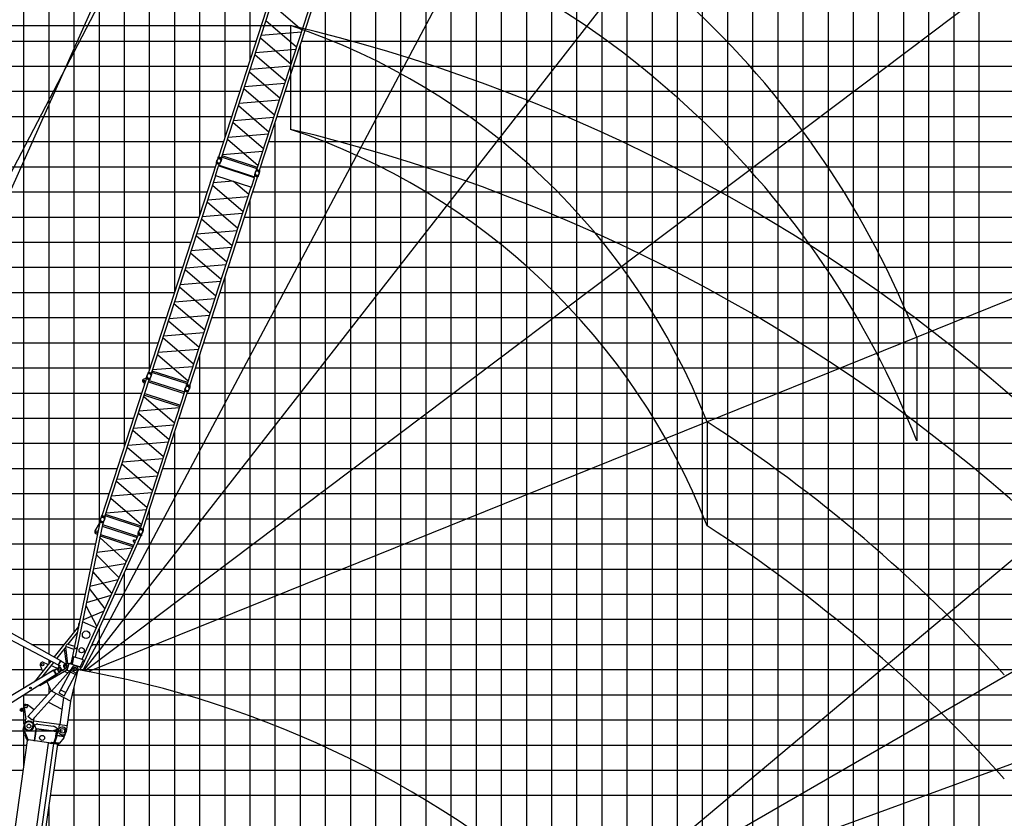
# Model space of a CAD drawing. Extents: x -441179 to 62702, y -334860 to 51651.
# Tile 10 of 68: x -321627 to -282459, y -276141 to -244376. Entities that reach past the tile are written whole.
import ezdxf

# ---------------------------------------------------------------- set-up
doc = ezdxf.new("R2010")
doc.units = 0
doc.layers.get('0').update_dxf_attribs({"linetype": 'CONTINUOUS'})

msp = doc.modelspace()

# ---------------------------------------------------------------- linework, layer by layer
at = {"color": 252, "linetype": 'Continuous'}
for p, q in [((-321458.888848, -269053.142959), (-321458.888848, -174224.997208)), ((-320458.888848, -269613.427419), (-320458.888848, -174224.997208)), ((-319458.888848, -268720.803288), (-319458.888848, -174224.997208)), ((-318458.888848, -264404.588746), (-318458.888848, -174224.997208)), ((-317458.888848, -261370.095358), (-317458.888848, -174224.997208)), ((-316458.888848, -258292.408071), (-316458.888848, -174224.997208)), ((-315458.888848, -255214.720784), (-315458.888848, -174224.997208)), ((-313458.888848, -249059.454566), (-313458.888848, -174224.997208)), ((-312458.888848, -245981.761952), (-312458.888848, -174224.997208)), ((-285458.888848, -314224.997208), (-285458.888848, -174224.997208)), ((-283458.888848, -314224.997208), (-283458.888848, -174224.997208)), ((-290458.888848, -314224.997208), (-290458.888848, -184224.997208)), ((-289458.888848, -314224.997208), (-289458.888848, -184224.997208)), ((-288458.888848, -314224.997208), (-288458.888848, -184224.997208)), ((-287458.888848, -314224.997208), (-287458.888848, -184224.997208)), ((-286458.888848, -314224.997208), (-286458.888848, -184224.997208)), ((-291458.888848, -314224.997208), (-291458.888848, -188682.291061)), ((-292458.888848, -314224.997208), (-292458.888848, -188930.533387)), ((-293458.888848, -314224.997208), (-293458.888848, -192385.388166)), ((-295458.888848, -282224.997208), (-295458.888848, -198540.773395)), ((-296458.888848, -282224.997208), (-296458.888848, -201618.495135)), ((-297458.888848, -282224.997208), (-297458.888848, -204696.187749)), ((-298458.888848, -282224.997208), (-298458.888848, -207773.75576)), ((-299458.888848, -282224.997208), (-299458.888848, -210851.448375)), ((-300458.888848, -282224.997208), (-300458.888848, -213929.14099)), ((-301458.888848, -314224.997208), (-301458.888848, -217086.686667)), ((-302458.888848, -314224.997208), (-302458.888848, -220422.299955)), ((-303458.888848, -314224.997208), (-303458.888848, -223757.913243)), ((-305458.888848, -314224.997208), (-305458.888848, -229985.362169)), ((-306458.888848, -314224.997208), (-306458.888848, -233063.054784)), ((-307458.888848, -314224.997208), (-307458.888848, -236140.856034)), ((-308458.888848, -314224.997208), (-308458.888848, -239218.548648)), ((-309458.888848, -314224.997208), (-309458.888848, -242296.284667)), ((-324458.888848, -245224.997208), (-312213.001802, -245224.997208)), ((-310458.888848, -314224.997208), (-310458.888848, -245373.977282)), ((-310410.48243, -245224.997208), (-209458.888848, -245224.997208)), ((-324458.888848, -246224.997208), (-312537.92054, -246224.997208)), ((-310735.401168, -246224.997208), (-209458.888848, -246224.997208)), ((-324458.888848, -247224.997208), (-312862.839278, -247224.997208)), ((-311060.319906, -247224.997208), (-209458.888848, -247224.997208)), ((-324458.888848, -248224.997208), (-313187.758016, -248224.997208)), ((-311385.238644, -248224.997208), (-209458.888848, -248224.997208)), ((-311458.888848, -314224.997208), (-311458.888848, -248451.669896)), ((-324458.888848, -249224.997208), (-313512.676754, -249224.997208)), ((-311710.157382, -249224.997208), (-209458.888848, -249224.997208)), ((-324458.888848, -250224.997208), (-313837.627284, -250224.997208)), ((-313837.627284, -250224.997208), (-313837.595492, -250224.997208)), ((-312035.07612, -250224.997208), (-209458.888848, -250224.997208)), ((-324458.888848, -251224.997208), (-314162.546022, -251224.997208)), ((-312360.02665, -251224.997208), (-209458.888848, -251224.997208)), ((-312458.888848, -314224.997208), (-312458.888848, -251529.264664)), ((-324458.888848, -252224.997208), (-314487.46476, -252224.997208)), ((-312684.945388, -252224.997208), (-209458.888848, -252224.997208)), ((-324458.888848, -253224.997208), (-314812.383498, -253224.997208)), ((-313009.864126, -253224.997208), (-209458.888848, -253224.997208)), ((-313458.888848, -314224.997208), (-313458.888848, -254606.957278)), ((-324458.888848, -255224.997208), (-315462.220974, -255224.997208)), ((-313659.701602, -255224.997208), (-209458.888848, -255224.997208)), ((-324458.888848, -256224.997208), (-315787.139712, -256224.997208)), ((-313984.62034, -256224.997208), (-209458.888848, -256224.997208)), ((-324458.888848, -257224.997208), (-316112.05845, -257224.997208)), ((-314309.539077, -257224.997208), (-209458.888848, -257224.997208)), ((-324458.888848, -258224.997208), (-316436.977187, -258224.997208)), ((-314634.457815, -258224.997208), (-209458.888848, -258224.997208)), ((-324458.888848, -259224.997208), (-316761.905058, -259224.997208)), ((-314959.385388, -259224.997208), (-209458.888848, -259224.997208)), ((-324458.888848, -260224.997208), (-317086.824358, -260224.997208)), ((-315284.304688, -260224.997208), (-209458.888848, -260224.997208)), ((-315458.888848, -314224.997208), (-315458.888848, -260762.312657)), ((-324458.888848, -261224.997208), (-317411.743658, -261224.997208)), ((-315609.223988, -261224.997208), (-209458.888848, -261224.997208)), ((-324458.888848, -262224.997208), (-317736.662959, -262224.997208)), ((-315934.143289, -262224.997208), (-209458.888848, -262224.997208)), ((-324458.888848, -263224.997208), (-318061.582259, -263224.997208)), ((-316259.062589, -263224.997208), (-209458.888848, -263224.997208)), ((-316458.888848, -314224.997208), (-316458.888848, -263839.999944)), ((-324458.888848, -265224.997208), (-318610.245982, -265224.997208)), ((-316950.26822, -265224.997208), (-209458.888848, -265224.997208)), ((-324458.888848, -266224.997208), (-318816.865244, -266224.997208)), ((-317402.329623, -266224.997208), (-209458.888848, -266224.997208)), ((-317458.888848, -314224.997208), (-317458.888848, -266350.11124)), ((-324458.888848, -267224.997208), (-319023.484506, -267224.997208)), ((-317854.391025, -267224.997208), (-209458.888848, -267224.997208)), ((-322936.969735, -268224.997208), (-319230.103769, -268224.997208)), ((-318306.452428, -268224.997208), (-209458.888848, -268224.997208)), ((-318458.888848, -314224.997208), (-318458.888848, -268562.200117)), ((-321458.888848, -270955.510934), (-321458.888848, -269324.03649)), ((-321152.162067, -269224.997208), (-319860.38556, -269224.997208)), ((-318727.647955, -269224.997208), (-209458.888848, -269224.997208)), ((-320458.888848, -269976.589212), (-320458.888848, -269848.757978)), ((-324458.888848, -270224.997208), (-320735.565376, -270224.997208)), ((-319251.359428, -270224.997208), (-209458.888848, -270224.997208)), ((-320458.888848, -271158.125917), (-320458.888848, -270876.70165)), ((-319458.888848, -311974.849341), (-319458.888848, -270896.616188)), ((-321458.888848, -271771.120817), (-321458.888848, -271238.963075)), ((-321436.905332, -271224.997208), (-320519.05819, -271224.997208)), ((-319536.754477, -271224.997208), (-209458.888848, -271224.997208)), ((-321458.888848, -272399.218011), (-321458.888848, -271860.805881)), ((-323010.994196, -272224.997208), (-321388.961365, -272224.997208)), ((-319702.558967, -272224.997208), (-209458.888848, -272224.997208)), ((-321458.888848, -274087.762697), (-321458.888848, -272670.811235)), ((-324458.888848, -273224.997208), (-321337.635066, -273224.997208)), ((-320112.713715, -273224.997208), (-209458.888848, -273224.997208)), ((-320393.795385, -275224.997208), (-209458.888848, -275224.997208)), ((-320458.888848, -311974.849341), (-320458.888848, -275688.161263))]:
    msp.add_line(p, q, dxfattribs=at)
at = {"color": 14, "linetype": 'Continuous'}
for p, q in [((-314458.888848, -252137.049334), (-314458.888848, -174224.997208)), ((-284458.888848, -314224.997208), (-284458.888848, -174224.997208)), ((-294458.888848, -282224.997208), (-294458.888848, -195463.08078)), ((-304458.888848, -314224.997208), (-304458.888848, -226907.669554)), ((-324458.888848, -254224.997208), (-315137.302236, -254224.997208)), ((-313334.782864, -254224.997208), (-209458.888848, -254224.997208)), ((-314458.888848, -314224.997208), (-314458.888848, -257684.649893)), ((-324458.888848, -264224.997208), (-318417.572237, -264224.997208)), ((-316583.981889, -264224.997208), (-209458.888848, -264224.997208)), ((-324458.888848, -274224.997208), (-321478.175901, -274224.997208)), ((-320253.25455, -274224.997208), (-209458.888848, -274224.997208))]:
    msp.add_line(p, q, dxfattribs=at)
at = {"color": 151, "linetype": 'Continuous'}
for p, q in [((-328325.211224, -265340.378511), (-292315.770281, -184786.912306)), ((-276911.94002, -190883.416453), (-319118.811456, -270262.996581)), ((-263783.346638, -199471.567112), (-319095.057451, -270267.328529)), ((-247371.561022, -216284.037384), (-319026.506972, -270279.912114)), ((-329478.927934, -264839.765288), (-307303.830447, -222370.798601)), ((-230242.372034, -222310.182029), (-299154.307139, -280134.161359)), ((-221286.967742, -235190.989419), (-299145.193405, -280142.456964)), ((-235870.380941, -236771.319305), (-318876.342442, -270307.904652)), ((-310847.946799, -244606.5182), (-310847.946799, -248736.850264)), ((-214704.315597, -249431.24878), (-299127.344449, -280158.718368)), ((-285938.578019, -257000.184004), (-285938.578019, -261130.516068)), ((-294283.337691, -260371.68576), (-294283.337691, -264502.017824)), ((-324446.749196, -267379.091238), (-320001.455584, -269869.720168)), ((-324605.98668, -267672.686631), (-320093.9463, -270040.251175)), ((-320097.845569, -270047.238544), (-319997.725706, -269862.641728)), ((-319997.725706, -269862.641728), (-319983.661158, -269870.269923)), ((-320110.035027, -270187.17185), (-320058.155151, -270091.517905)), ((-320097.845569, -270047.238544), (-320066.200638, -270064.40182)), ((-320083.781021, -270054.866739), (-319983.661158, -269870.269923)), ((-319991.110356, -270093.752607), (-320079.013481, -270046.076548)), ((-319767.730514, -270152.322549), (-319997.880988, -270293.504629)), ((-319993.19622, -269887.850537), (-319987.270628, -269877.415839)), ((-319993.19622, -269887.850537), (-319770.057417, -270014.565219)), ((-319987.270628, -269877.415839), (-319900.313498, -269926.796515)), ((-319938.210918, -270256.901214), (-319929.844715, -270270.539493)), ((-319844.604081, -270218.249909), (-319929.844684, -270270.539376)), ((-319906.23909, -269937.231213), (-319900.313498, -269926.796515)), ((-319852.970376, -270204.611646), (-319844.604117, -270218.250016))]:
    msp.add_line(p, q, dxfattribs=at)
at = {"color": 15, "linetype": 'Continuous'}
for p, q in [((-313711.400363, -249836.607393), (-311017.419292, -241545.361745)), ((-313602.694082, -249871.928101), (-311049.705234, -242014.613178)), ((-312081.005357, -250366.353281), (-309387.024285, -242075.107633)), ((-312189.710942, -250331.0328), (-309636.722094, -242473.717877)), ((-311611.503402, -243743.655006), (-310389.936324, -244791.880034)), ((-310609.342208, -245467.144161), (-311830.909286, -244418.919133)), ((-312050.306071, -245094.155037), (-310828.738994, -246142.380065)), ((-310417.926109, -244878.023449), (-312022.325378, -245008.038959)), ((-312241.722186, -245683.274856), (-310637.322916, -245553.259345)), ((-311048.145063, -246817.644034), (-312269.711955, -245769.419164)), ((-310856.728341, -246228.521904), (-312461.12761, -246358.537414)), ((-312489.108634, -246444.654195), (-311267.541557, -247492.879223)), ((-311486.947903, -248168.14424), (-312708.514784, -247119.919381)), ((-312680.524622, -247033.773818), (-311076.125109, -246903.758287)), ((-312927.911304, -247795.154226), (-311706.344377, -248843.379125)), ((-311295.531145, -247579.022365), (-312899.930536, -247709.037886)), ((-313119.327573, -248384.274536), (-311514.92838, -248254.259032)), ((-311925.750613, -249518.643593), (-313147.31732, -248470.418883)), ((-311734.334193, -248929.522846), (-313338.733219, -249059.538337)), ((-312145.15663, -250193.90825), (-313366.723522, -249145.683381)), ((-313732.864813, -249867.438751), (-313775.748907, -249948.630675)), ((-313737.123105, -249866.096841), (-313727.236291, -249835.668268)), ((-313737.123105, -249866.096841), (-313599.21827, -249910.904705)), ((-313727.236291, -249835.668268), (-313589.331457, -249880.476132)), ((-313711.400363, -249836.607393), (-313602.694082, -249871.928101)), ((-313703.932708, -249843.239557), (-313702.694682, -249839.429294)), ((-313612.630809, -249872.905255), (-313611.392783, -249869.094991)), ((-313599.21827, -249910.904705), (-313589.331457, -249880.476132)), ((-312181.690796, -250306.349255), (-313594.673935, -249847.244557)), ((-312162.993661, -250248.805222), (-313575.976801, -249789.700524)), ((-313558.130454, -249734.775003), (-311953.731184, -249604.759493)), ((-316492.570285, -258396.095674), (-313798.589214, -250104.850026)), ((-313839.108668, -250571.426237), (-313718.59359, -250200.517872)), ((-313802.060753, -250065.857114), (-313811.951683, -250096.298355)), ((-313674.046848, -250141.10622), (-313811.951683, -250096.298355)), ((-313664.155918, -250110.664978), (-313802.060753, -250065.857114)), ((-313689.882932, -250140.170734), (-313798.589214, -250104.850026)), ((-313797.820149, -250067.246925), (-313784.790459, -249976.351868)), ((-313789.885745, -250107.677946), (-313788.648474, -250103.870005)), ((-313718.593055, -250200.519002), (-313705.990193, -250194.09751)), ((-313707.68395, -250194.956796), (-313689.882932, -250140.170734)), ((-313705.993095, -250194.097392), (-312295.561044, -250652.373194)), ((-313698.584078, -250137.343569), (-313697.346807, -250133.535627)), ((-313697.920972, -250164.909351), (-312284.937832, -250624.01405)), ((-313664.155918, -250110.664978), (-313674.046848, -250141.10622)), ((-313668.360717, -250109.264859), (-313625.478975, -250028.077387)), ((-313603.418434, -249909.493744), (-313616.44764, -250000.385416)), ((-316383.864003, -258431.416382), (-313830.875155, -250574.101459)), ((-314862.175278, -258925.841562), (-312168.194207, -250634.595914)), ((-313839.108668, -250571.426237), (-312409.655485, -251035.882361)), ((-312409.655485, -251035.882361), (-312289.140407, -250664.973997)), ((-312289.141971, -250664.97154), (-312295.56169, -250652.372159)), ((-312294.70081, -250654.061495), (-312276.899792, -250599.275433)), ((-312280.37017, -250560.282897), (-312290.2611, -250590.724139)), ((-312152.357891, -250635.531476), (-312290.2611, -250590.724139)), ((-312142.466961, -250605.090234), (-312280.37017, -250560.282897)), ((-312168.194207, -250634.595914), (-312276.899792, -250599.275433)), ((-312276.131748, -250561.670795), (-312263.103166, -250470.783472)), ((-312268.19702, -250602.103126), (-312266.959749, -250598.295185)), ((-312211.176129, -250361.862925), (-312254.06001, -250443.054444)), ((-312215.432522, -250360.522624), (-312205.545709, -250330.094051)), ((-312215.432522, -250360.522624), (-312077.529313, -250405.329961)), ((-312205.545709, -250330.094051), (-312067.642499, -250374.901388)), ((-312189.710942, -250331.0328), (-312081.005357, -250366.353281)), ((-312182.243287, -250337.664963), (-312181.005261, -250333.8547)), ((-312176.895121, -250631.768824), (-312175.657849, -250627.960882)), ((-312142.466961, -250605.090234), (-312152.357891, -250635.531476)), ((-312146.68574, -250603.693027), (-312103.807646, -250522.512464)), ((-312081.750077, -250403.916359), (-312094.779309, -250494.808213)), ((-312090.94162, -250367.330586), (-312089.703594, -250363.520322)), ((-312077.529313, -250405.329961), (-312067.642499, -250374.901388)), ((-314970.880864, -258890.521081), (-312417.892016, -251033.206158)), ((-313953.870469, -250952.643415), (-312732.303577, -252000.868284)), ((-313129.47317, -250801.999945), (-313925.893776, -250866.539385)), ((-312512.906791, -251325.63238), (-313119.265896, -250805.316467)), ((-314145.286664, -251541.763207), (-312540.887151, -251411.747677)), ((-312951.709461, -252676.132411), (-314173.276538, -251627.907383)), ((-312760.293187, -252087.011755), (-314364.6927, -252217.027285)), ((-314392.673324, -252303.143287), (-313171.106246, -253351.368315)), ((-313390.51213, -254026.632442), (-314612.079208, -252978.407414)), ((-314584.089507, -252892.263182), (-312979.689995, -252762.247652)), ((-314831.475993, -253653.643318), (-313609.908916, -254701.868346)), ((-313199.096031, -253437.51173), (-314803.4953, -253567.52724)), ((-315022.892108, -254242.763137), (-313418.492838, -254112.747627)), ((-313829.314985, -255377.132315), (-315050.881877, -254328.907446)), ((-313637.898263, -254788.010185), (-315242.297532, -254918.025696)), ((-315270.278556, -255004.142476), (-314048.711479, -256052.367504)), ((-314268.117825, -256727.632521), (-315489.684705, -255679.407662)), ((-315461.694544, -255593.262099), (-313857.295031, -255463.246569)), ((-314076.701067, -256138.510647), (-315681.100458, -256268.526167)), ((-315709.081226, -256354.642507), (-314487.514298, -257402.867406)), ((-315900.497495, -256943.762817), (-314296.098302, -256813.747313)), ((-314706.920535, -258078.131874), (-315928.487242, -257029.907164)), ((-314926.326552, -258753.396531), (-316147.893444, -257705.171662)), ((-314515.504114, -257489.011128), (-316119.90314, -257619.026618)), ((-316514.034735, -258426.927032), (-316556.918829, -258508.118956)), ((-316518.293026, -258425.585122), (-316508.406213, -258395.156549)), ((-316518.293026, -258425.585122), (-316380.388192, -258470.392986)), ((-316508.406213, -258395.156549), (-316370.501379, -258439.964414)), ((-316492.570285, -258396.095674), (-316383.864003, -258431.416382)), ((-316485.10263, -258402.727838), (-316483.864604, -258398.917575)), ((-316384.588356, -258468.982025), (-316397.617561, -258559.873698)), ((-316393.800731, -258432.393536), (-316392.562705, -258428.583273)), ((-316380.388192, -258470.392986), (-316370.501379, -258439.964414)), ((-314962.860718, -258865.837537), (-316375.843857, -258406.732838)), ((-314944.163583, -258808.293503), (-316357.146723, -258349.188805)), ((-316339.300376, -258294.263285), (-314734.901106, -258164.247774)), ((-314996.602444, -258920.010905), (-314986.71563, -258889.582332)), ((-314986.71563, -258889.582332), (-314848.812421, -258934.389669)), ((-314970.880864, -258890.521081), (-314862.175278, -258925.841562)), ((-314963.413209, -258897.153245), (-314962.175183, -258893.342981)), ((-314992.346051, -258921.351206), (-315035.229932, -259002.542725)), ((-314996.602444, -258920.010905), (-314858.699235, -258964.818242)), ((-314862.919999, -258963.40464), (-314875.949231, -259054.296494)), ((-314872.111542, -258926.818867), (-314870.873516, -258923.008604)), ((-314858.699235, -258964.818242), (-314848.812421, -258934.389669))]:
    msp.add_line(p, q, dxfattribs=at)
at = {"color": 7, "linetype": 'Continuous'}
for p, q in [((-341808.402456, -244606.5182), (-310847.946799, -244606.5182)), ((-341808.402456, -272662.540238), (-319925.614681, -272662.540238))]:
    msp.add_line(p, q, dxfattribs=at)
at = {"color": 132, "linetype": 'Continuous'}
for p, q in [((-318346.677504, -264102.431219), (-316579.74201, -258664.356312)), ((-318237.97124, -264137.751983), (-316471.035746, -258699.677076)), ((-316596.633195, -258634.308999), (-316709.942382, -258692.042965)), ((-316660.005072, -258879.021), (-316650.49474, -258882.11109)), ((-316596.634389, -258634.310267), (-316587.124056, -258637.400357)), ((-316583.211858, -258625.359834), (-316593.102803, -258655.801071)), ((-316455.198456, -258700.608855), (-316593.102803, -258655.801071)), ((-316593.101196, -258655.802007), (-316583.246405, -258675.143106)), ((-316445.307511, -258670.167618), (-316583.211858, -258625.359834)), ((-316471.035746, -258699.677076), (-316579.74201, -258664.356312)), ((-316578.971621, -258626.750736), (-316565.942438, -258535.859553)), ((-316571.038543, -258667.184237), (-316569.800063, -258663.372581)), ((-316497.769303, -258781.954604), (-315084.786397, -259241.060022)), ((-316479.736891, -258696.849906), (-316478.49841, -258693.03825)), ((-316479.072592, -258724.411974), (-315066.089686, -259183.517391)), ((-316445.307511, -258670.167618), (-316455.198456, -258700.608855)), ((-316449.512106, -258668.768976), (-316406.630322, -258587.581526)), ((-316824.988334, -264596.8574), (-315058.05284, -259158.782493)), ((-316716.282767, -264632.177937), (-314949.347273, -259194.10303)), ((-316649.029307, -259247.485595), (-315236.046401, -259706.591012)), ((-316644.273014, -259249.031482), (-316647.48287, -259242.73179)), ((-315089.542983, -259239.514499), (-315086.332794, -259245.814844)), ((-315061.521991, -259119.786241), (-315071.412937, -259150.227477)), ((-314933.50975, -259195.034884), (-315071.412937, -259150.227477)), ((-314923.618805, -259164.593647), (-315061.521991, -259119.786241)), ((-314949.347273, -259194.10303), (-315058.05284, -259158.782493)), ((-315057.283566, -259121.171421), (-315044.254938, -259030.284105)), ((-315049.35007, -259161.610191), (-315048.111589, -259157.798535)), ((-314958.048185, -259191.275935), (-314956.809705, -259187.464279)), ((-314923.618805, -259164.593647), (-314933.50975, -259195.034884)), ((-314927.839205, -259163.201372), (-314884.959245, -259082.017377)), ((-316685.578752, -259359.973507), (-315464.016703, -260408.21258)), ((-316667.724811, -259305.02451), (-315254.741905, -259764.129928)), ((-315683.417614, -261083.459941), (-316904.979663, -260035.220868)), ((-315272.595646, -259819.078495), (-316876.999721, -259949.106731)), ((-315240.80357, -259705.046337), (-315234.503878, -259701.83648)), ((-315902.819215, -261758.709606), (-317124.381264, -260710.470533)), ((-317096.400593, -260624.354342), (-315491.996761, -260494.326126)), ((-317315.802056, -261299.603716), (-315711.398224, -261169.575499)), ((-317343.770669, -261385.682447), (-316120.6113, -262429.005194)), ((-315930.787832, -261844.787449), (-317533.594091, -261969.899385)), ((-316341.622925, -263109.209785), (-317563.184916, -262060.970762)), ((-317782.586782, -262736.221486), (-316561.024919, -263784.4604)), ((-317754.605687, -262650.103989), (-316150.202007, -262520.075785)), ((-316369.603858, -263195.326415), (-317974.007447, -263325.354611)), ((-318001.988447, -263411.471269), (-316780.418015, -264459.683704)), ((-316589.005584, -263870.575942), (-318193.400541, -264000.577679)), ((-318368.141238, -264133.262227), (-318411.025374, -264214.454129)), ((-318372.399654, -264131.920369), (-318362.512826, -264101.491801)), ((-318372.399654, -264131.920369), (-318234.495307, -264176.728153)), ((-318362.512826, -264101.491801), (-318224.608478, -264146.299585)), ((-318346.677504, -264102.431219), (-318237.97124, -264137.751983)), ((-318339.209853, -264109.063387), (-318337.971825, -264105.253124)), ((-318238.694504, -264175.316782), (-318251.723782, -264266.208629)), ((-318247.907968, -264138.729131), (-318246.66994, -264134.918869)), ((-318234.495307, -264176.728153), (-318224.608478, -264146.299585)), ((-316816.968175, -264572.17386), (-318229.951082, -264113.068442)), ((-316798.271012, -264514.629836), (-318211.253918, -264055.524419)), ((-316846.452813, -264627.687189), (-316889.336728, -264708.878673)), ((-316850.709788, -264626.346776), (-316840.822959, -264595.918208)), ((-316850.709788, -264626.346776), (-316712.806602, -264671.154183)), ((-316840.822959, -264595.918208), (-316702.919773, -264640.725615)), ((-316824.988334, -264596.8574), (-316716.282767, -264632.177937)), ((-316817.520683, -264603.489567), (-316816.282655, -264599.679305)), ((-316717.026408, -264669.740231), (-316730.055686, -264760.632079)), ((-316726.219031, -264633.155236), (-316724.981003, -264629.344974)), ((-316712.806602, -264671.154183), (-316702.919773, -264640.725615))]:
    msp.add_line(p, q, dxfattribs=at)
at = {"color": 198, "linetype": 'Continuous'}
for p, q in [((-318433.724387, -264370.664496), (-319598.025315, -270005.671201)), ((-318437.287413, -264331.652813), (-318447.175961, -264362.086614)), ((-318309.271638, -264406.894471), (-318447.175961, -264362.086614)), ((-318299.383091, -264376.46067), (-318437.287413, -264331.652813)), ((-318324.352123, -264406.20037), (-318433.725918, -264370.662648)), ((-318433.058025, -264333.025213), (-318420.028243, -264242.130171)), ((-318299.383091, -264376.46067), (-318309.271638, -264406.894471)), ((-318303.614617, -264375.087153), (-318260.729142, -264293.892819)), ((-318324.351562, -264406.198577), (-319425.541271, -269735.758356)), ((-318462.416263, -264410.679496), (-318632.913483, -264705.075187)), ((-318462.415816, -264410.67883), (-318442.828339, -264414.72598)), ((-318347.435112, -264517.930298), (-316959.876263, -264968.775763)), ((-318335.120245, -264458.322294), (-316934.802475, -264913.313386)), ((-316911.366512, -264827.451123), (-316898.337284, -264736.559947)), ((-316803.507922, -264900.350384), (-319173.744534, -270143.52443)), ((-317050.157999, -265168.484051), (-319154.638656, -269823.782304)), ((-318576.55559, -264830.916678), (-318530.775764, -264840.375671)), ((-318443.049053, -264980.651498), (-318411.831181, -264911.153459)), ((-317394.216218, -265929.571928), (-318439.824201, -264965.06586)), ((-318427.627582, -264906.0188), (-317123.117819, -265329.879965)), ((-318415.305703, -264846.408967), (-317098.042824, -265274.413873)), ((-317116.670524, -265100.030463), (-317116.550521, -265115.838599)), ((-317107.28217, -265087.312376), (-317116.668729, -265100.027744)), ((-317116.552613, -265115.839421), (-317113.496495, -265122.616271)), ((-317113.499142, -265122.61464), (-317106.306207, -265132.837733)), ((-317107.282188, -265087.304098), (-317100.833611, -265083.621971)), ((-317106.304482, -265132.841481), (-317098.338078, -265140.687846)), ((-317100.824791, -265083.620674), (-317088.9966, -265079.577923)), ((-317098.339548, -265140.684467), (-317090.063228, -265147.580383)), ((-317090.067053, -265147.579735), (-317081.328123, -265153.048116)), ((-317077.941698, -265077.913096), (-317088.997425, -265079.578219)), ((-317081.325728, -265153.048364), (-317049.853711, -265167.818614)), ((-317067.194226, -265077.197684), (-317077.941035, -265077.91175)), ((-317067.194945, -265077.203388), (-317056.911986, -265077.915908)), ((-317017.015139, -265085.564608), (-317056.906599, -265077.911794)), ((-317017.012492, -265085.566273), (-317013.227771, -265086.796004)), ((-316912.880415, -264864.813835), (-317013.22947, -265086.794862)), ((-316915.597354, -264826.080175), (-316925.485901, -264856.513976)), ((-316787.581578, -264901.321833), (-316925.485901, -264856.513976)), ((-316777.693031, -264870.888032), (-316915.597354, -264826.080175)), ((-316803.503758, -264900.354249), (-316912.877553, -264864.816527)), ((-316777.693031, -264870.888032), (-316787.581578, -264901.321833)), ((-316781.922377, -264869.513046), (-316739.038726, -264788.322167)), ((-318560.794222, -265550.531248), (-317147.953695, -265384.82249)), ((-318579.667343, -265641.868405), (-317678.213568, -266557.807804)), ((-317962.108765, -267185.804188), (-318719.603742, -266319.13406)), ((-317432.635449, -266014.561059), (-318700.299941, -266225.709563)), ((-318839.75285, -266900.632617), (-317717.511269, -266644.726662)), ((-318859.696031, -266997.160269), (-318245.822055, -267813.402916)), ((-318002.707536, -267275.613656), (-318979.117937, -267575.141598)), ((-319118.332682, -268248.903925), (-318288.491302, -267907.78354)), ((-319000.075214, -267676.581911), (-318563.37187, -268515.857311)), ((-319288.28181, -268506.557372), (-320255.975826, -269721.773896)), ((-318584.574627, -268562.753137), (-319133.305214, -268321.371705)), ((-319339.476623, -268754.33408), (-319707.215213, -269216.135026)), ((-319783.245699, -269311.61304), (-320152.494301, -269775.310236)), ((-319851.76526, -269397.660913), (-319779.360628, -270000.253875)), ((-319798.819177, -269331.171298), (-319719.235899, -269993.509079)), ((-319783.242828, -269311.612607), (-319475.293078, -269411.671605)), ((-319707.213037, -269216.133516), (-319452.022994, -269299.049836)), ((-318781.098795, -269274.951474), (-318776.06399, -269279.429773)), ((-318719.574147, -269215.920091), (-318776.06399, -269279.429773)), ((-318742.261032, -269189.042595), (-318719.982934, -269208.858255)), ((-318719.986717, -269208.854084), (-318719.573604, -269215.915985)), ((-319482.259707, -269727.841021), (-319541.312018, -270013.643566)), ((-319479.170565, -269718.335331), (-319482.259982, -269727.843572)), ((-319101.006113, -269841.208482), (-319479.170565, -269718.335331)), ((-319104.09322, -269850.717847), (-319224.309537, -270116.647024)), ((-319101.006113, -269841.208482), (-319104.095529, -269850.716723)), ((-320385.554908, -269884.497483), (-321001.851632, -270658.434234)), ((-320828.172926, -270860.848084), (-319755.243008, -270231.242643)), ((-320283.951447, -269940.392269), (-320761.710336, -270540.355158)), ((-319740.369524, -270243.311241), (-319859.975009, -270146.258479)), ((-319656.936322, -269986.530025), (-319818.480842, -270004.638443)), ((-319740.369503, -270243.31333), (-319656.934508, -269986.526971)), ((-319740.369503, -270243.31333), (-319636.383624, -270277.10041)), ((-319162.384078, -270147.216241), (-319656.934508, -269986.526971)), ((-319587.800999, -269956.169428), (-319618.117439, -269999.139172)), ((-319510.05148, -270034.255239), (-319541.315052, -270013.646462)), ((-319162.388264, -270147.219546), (-319310.766229, -270276.930012)), ((-319261.713009, -270114.938979), (-319224.306714, -270116.642409)), ((-321009.672454, -270652.206403), (-321015.900285, -270660.027225)), ((-321009.672454, -270652.206403), (-320981.62349, -270674.542188)), ((-321015.900285, -270660.027225), (-320990.851117, -270679.97423)), ((-320831.734932, -270874.537137), (-320846.740142, -270848.966299)), ((-320823.110011, -270869.475952), (-320837.889637, -270844.289538)), ((-320831.734932, -270874.537137), (-320823.110011, -270869.475952))]:
    msp.add_line(p, q, dxfattribs=at)
at = {"color": 190, "linetype": 'Continuous'}
for p, q in [((-320275.071073, -270254.717418), (-324377.583423, -272683.312525)), ((-320286.034328, -270251.910753), (-320458.138834, -270353.792753)), ((-320286.034328, -270251.910753), (-320281.959043, -270258.794942)), ((-320280.303895, -270246.195366), (-320266.665439, -270237.829212)), ((-320167.359753, -270430.316231), (-320280.303895, -270246.195366)), ((-320153.721298, -270421.950076), (-320266.665439, -270237.829212)), ((-320260.657037, -270247.053393), (-320174.142642, -270196.901031)), ((-320260.657037, -270247.053393), (-320254.638876, -270257.434909)), ((-320254.638644, -270257.435294), (-320079.834425, -270156.101213)), ((-320174.142642, -270196.901031), (-320168.124481, -270207.282548)), ((-320172.584952, -270421.789454), (-324196.66633, -272978.240663)), ((-320458.138834, -270353.792753), (-320454.063549, -270360.676941)), ((-320343.865707, -270540.080346), (-320348.155721, -270533.327483)), ((-320175.051227, -270432.834507), (-320343.865707, -270540.080346)), ((-320175.051227, -270432.834507), (-320179.341241, -270426.081644)), ((-320167.359753, -270430.316231), (-320153.721298, -270421.950076)), ((-320165.74795, -270402.344224), (-319996.198708, -270292.443524)), ((-320159.220983, -270412.413698), (-320165.74795, -270402.344224)), ((-320159.220983, -270412.413698), (-320075.307418, -270358.021479)), ((-320075.307418, -270358.021479), (-320081.834385, -270347.952005))]:
    msp.add_line(p, q, dxfattribs=at)
at = {"color": 196, "linetype": 'Continuous'}
for p, q in [((-320714.23909, -270275.230725), (-320803.938389, -270063.946333)), ((-320501.527284, -270017.163242), (-320678.419671, -269939.78496)), ((-320127.450545, -270180.796148), (-320386.183612, -270067.618184)), ((-319579.589835, -270213.77786), (-320360.439981, -271081.602823)), ((-319531.570588, -270153.287705), (-320071.462783, -271168.677189)), ((-319598.781787, -271486.583632), (-319302.656336, -270237.740218)), ((-319543.931639, -270146.715218), (-319579.589586, -270213.77806)), ((-319570.460146, -270260.509711), (-319393.870633, -270354.404026)), ((-320633.482988, -270465.449646), (-320657.178195, -270409.636194)), ((-319326.726753, -270262.205111), (-319866.618949, -271277.594594)), ((-319725.719517, -270356.525907), (-319863.324181, -270296.333309)), ((-319725.631458, -270356.564715), (-319729.727074, -270365.68754)), ((-319729.347516, -270347.32518), (-319707.300695, -270350.423658)), ((-319720.074273, -270369.910148), (-319712.143319, -270363.819174)), ((-319715.017058, -270349.339107), (-319707.583297, -270356.027845)), ((-319707.300433, -270350.423733), (-319705.108515, -270353.277792)), ((-319590.689667, -270330.085493), (-319438.199061, -270411.166191)), ((-320377.713256, -271067.908668), (-320530.295239, -270708.505733)), ((-320380.457728, -271070.958764), (-321300.140977, -272093.080724)), ((-320178.460047, -271178.363211), (-321135.111306, -272241.570855)), ((-320385.152286, -271079.788413), (-320380.45757, -271070.958938)), ((-320380.45757, -271070.958938), (-319598.781678, -271486.583406)), ((-320064.551603, -271155.679148), (-319859.707768, -271264.596554)), ((-319885.352637, -271334.21116), (-320036.107198, -272406.885663)), ((-319975.855963, -271046.41843), (-319819.515826, -271129.54596)), ((-321448.799385, -271769.866557), (-321548.035533, -271782.202978)), ((-321448.219106, -271640.692905), (-321459.35292, -271719.914108)), ((-321459.35292, -271719.914108), (-321350.423434, -271735.223148)), ((-321439.929814, -271768.260099), (-321448.861067, -271769.370376)), ((-321445.501834, -271723.437873), (-321439.547665, -271722.697688)), ((-321445.501834, -271723.437873), (-321386.165275, -272200.750665)), ((-321391.747049, -271598.138157), (-321312.525605, -271609.272005)), ((-321312.525605, -271609.272005), (-321327.834611, -271718.201249)), ((-321045.643019, -271827.455138), (-321314.351037, -271622.259603)), ((-320485.717169, -271519.844464), (-319951.371573, -271803.961072)), ((-319767.181147, -272684.807933), (-319598.781707, -271486.58359)), ((-319603.476393, -271495.412881), (-319598.781678, -271486.583406)), ((-321437.81997, -271858.186729), (-321537.056119, -271870.52315)), ((-321428.827035, -271857.572632), (-321437.758288, -271858.68291)), ((-321420.919364, -272452.390197), (-321383.431278, -272185.648587)), ((-321386.419499, -272206.910332), (-321396.343358, -272217.939557)), ((-321396.343358, -272217.939557), (-321388.909597, -272224.628295)), ((-321135.111306, -272241.570855), (-321300.140977, -272093.080724)), ((-321104.033588, -272496.925586), (-321055.750005, -272153.370024)), ((-321097.074933, -272447.412183), (-321082.220912, -272449.49978)), ((-321082.221283, -272449.499548), (-320962.691814, -272399.620172)), ((-321070.632046, -272259.261253), (-320050.656104, -272402.609515)), ((-320910.263037, -272392.880677), (-320279.272986, -272481.560541)), ((-320129.583356, -272583.38398), (-320230.733568, -272502.490266)), ((-320129.582956, -272583.384305), (-320114.728935, -272585.471902)), ((-320116.120666, -272595.374582), (-320078.490722, -272600.663126)), ((-320077.098991, -272590.760445), (-320114.728935, -272585.471902)), ((-320050.972915, -272404.796423), (-320084.066923, -272640.272544)), ((-320036.107198, -272406.885663), (-319734.087138, -272449.331812))]:
    msp.add_line(p, q, dxfattribs=at)
at = {"color": 102, "linetype": 'Continuous'}
for p, q in [((-321491.843586, -272595.294442), (-321477.179908, -272588.895275)), ((-321436.60279, -272721.88042), (-321491.843586, -272595.294442)), ((-321465.481528, -272446.127367), (-321483.574031, -272574.862216)), ((-321483.574031, -272574.862216), (-321477.407209, -272588.995213)), ((-321477.25872, -272588.929802), (-321479.728669, -272583.427524)), ((-321421.938939, -272715.480026), (-321477.179908, -272588.895275)), ((-321437.81588, -272676.797749), (-321473.859457, -272596.50295)), ((-320977.306149, -272565.227321), (-321083.411458, -272374.855188)), ((-321044.387516, -273042.536055), (-320977.306149, -272565.227321)), ((-320967.403468, -272566.619052), (-320996.629819, -272774.575347)), ((-320987.820892, -272755.006631), (-320964.802285, -272591.220729)), ((-320967.403468, -272566.619052), (-320977.306149, -272565.227321)), ((-320969.90865, -272584.444353), (-320964.802285, -272591.220729)), ((-320154.917535, -272698.983884), (-320969.90865, -272584.444353)), ((-320962.853828, -272577.356738), (-320969.630204, -272582.463104)), ((-320161.695119, -272704.09008), (-320964.802285, -272591.220729)), ((-320159.746662, -272690.226089), (-320962.853828, -272577.356738)), ((-320328.680564, -272656.385702), (-320128.004051, -272593.704465)), ((-320130.62695, -272684.220322), (-320116.70964, -272585.193516)), ((-320118.101371, -272595.096196), (-320128.004051, -272593.704465)), ((-320128.004051, -272593.704465), (-320119.493102, -272604.998877)), ((-320116.70964, -272585.193516), (-320067.196236, -272592.152171)), ((-321430.068758, -272736.856427), (-321436.60279, -272721.88042)), ((-321433.095288, -272689.915146), (-321432.960566, -272688.956547)), ((-321432.582472, -272691.090475), (-321432.072365, -272691.162166)), ((-321431.207083, -272693.302944), (-321431.643474, -272693.241613)), ((-321425.908531, -272746.558156), (-321390.808691, -272827.331732)), ((-321415.403719, -272730.4562), (-321421.938939, -272715.480026)), ((-321303.54788, -272986.778535), (-321415.403719, -272730.4562)), ((-321411.112231, -272738.276789), (-321326.760177, -272933.585759)), ((-321390.790246, -272827.323216), (-321410.953747, -272836.122412)), ((-321338.424007, -273002.325034), (-321410.953747, -272836.122412)), ((-321377.822693, -272856.578198), (-321377.990851, -272856.651933)), ((-321371.422485, -272871.243234), (-321371.591855, -272871.316819)), ((-321371.422485, -272871.243234), (-321371.590477, -272871.31578)), ((-321300.908369, -272993.442437), (-321291.197754, -273015.927011)), ((-321300.908369, -272993.442437), (-321291.196715, -273015.928389)), ((-321035.598287, -273051.850406), (-320996.629819, -272774.575347)), ((-321028.586105, -273045.066189), (-320991.145451, -272778.662095)), ((-320996.629819, -272774.575347), (-321006.5325, -272773.183616)), ((-320994.356998, -272754.088041), (-320987.226157, -272755.090215)), ((-320991.145451, -272778.662095), (-320987.820892, -272755.006631)), ((-320328.680564, -272656.385702), (-320320.169614, -272667.680114)), ((-320191.426626, -272891.055246), (-320268.844256, -273128.351869)), ((-320189.646361, -272902.482319), (-320257.855069, -273112.162676)), ((-320168.725977, -272909.287016), (-320241.265687, -273132.285708)), ((-320165.86126, -272909.524438), (-320235.802063, -273117.276246)), ((-320191.426626, -272891.055246), (-320185.277112, -272889.049776)), ((-320191.426626, -272891.055246), (-320191.185412, -272890.312529)), ((-320191.18662, -272890.312359), (-320185.066084, -272888.398972)), ((-320189.646361, -272902.482319), (-320185.756967, -272890.525676)), ((-320185.756967, -272890.525676), (-320181.242174, -272876.64515)), ((-320185.368907, -272867.783903), (-320185.222044, -272867.151205)), ((-320185.368907, -272867.783903), (-320179.565072, -272869.25536)), ((-320185.222044, -272867.151205), (-320183.886364, -272861.988997)), ((-320185.222044, -272867.151205), (-320179.40579, -272868.621964)), ((-320183.886364, -272861.988997), (-320161.695119, -272704.09008)), ((-320178.004494, -272863.159567), (-320183.886364, -272861.988997)), ((-320178.591354, -272866.46702), (-320180.207795, -272871.758632)), ((-320164.032915, -272896.515089), (-320179.977394, -272943.875595)), ((-320179.072192, -272867.739383), (-320179.718731, -272869.857515)), ((-320179.565072, -272869.25536), (-320179.40579, -272868.621964)), ((-320179.40579, -272868.621964), (-320178.025599, -272863.292201)), ((-320178.940409, -272867.608752), (-320179.296429, -272869.036721)), ((-320178.439679, -272865.677223), (-320179.072192, -272867.739383)), ((-320178.840008, -272866.438234), (-320178.18992, -272864.286084)), ((-320152.412352, -272681.158584), (-320177.792585, -272861.748325)), ((-320168.725977, -272909.287016), (-320164.836749, -272897.331562)), ((-320164.032915, -272896.515089), (-320165.86126, -272909.524438)), ((-320163.731574, -272896.33554), (-320162.866022, -272893.658953)), ((-320163.706764, -272689.669533), (-320152.412352, -272681.158584)), ((-320161.819326, -272893.210662), (-320162.866022, -272893.658953)), ((-320154.917535, -272698.983884), (-320161.695119, -272704.09008)), ((-320154.639088, -272697.002635), (-320159.746662, -272690.226089)), ((-320130.62695, -272684.220322), (-320155.996311, -272864.732704)), ((-319858.597687, -272904.220505), (-320155.678108, -272862.468575)), ((-320152.894646, -272842.663213), (-320144.383696, -272853.957625)), ((-320152.412352, -272681.158584), (-320130.62695, -272684.220322)), ((-320128.539353, -272669.366301), (-320145.480971, -272682.132726)), ((-320144.383696, -272853.957625), (-320138.73649, -272849.70215)), ((-320135.872747, -272865.252037), (-320144.383696, -272853.957625)), ((-320138.73649, -272849.70215), (-320115.772929, -272686.307919)), ((-319856.510091, -272889.366484), (-320138.73649, -272849.70215)), ((-320130.62695, -272684.220322), (-320115.772929, -272686.307919)), ((-319868.08049, -272939.556905), (-320045.592242, -273151.57604)), ((-319873.451708, -272902.132909), (-319856.510091, -272889.366484)), ((-319870.893424, -272919.856255), (-319870.727104, -272918.672825)), ((-319870.893424, -272919.856255), (-319870.790291, -272934.78766)), ((-319868.08049, -272939.556905), (-319870.790291, -272934.78766)), ((-319870.727104, -272918.672825), (-319866.251972, -272926.546328)), ((-319870.725896, -272918.672995), (-319868.015711, -272919.053887)), ((-319869.24862, -272921.27451), (-319866.041442, -272925.29392)), ((-319868.08049, -272939.556905), (-319866.251972, -272926.546328)), ((-319868.015711, -272919.053887), (-319867.632316, -272923.298938)), ((-319866.682264, -272929.853609), (-319866.724415, -272929.916697)), ((-319866.618044, -272929.39666), (-319866.682264, -272929.853609)), ((-319866.617875, -272929.395452), (-319866.662068, -272929.473076)), ((-319866.64338, -272929.340103), (-319866.617875, -272929.395452)), ((-319866.041442, -272925.29392), (-319866.617875, -272929.395452)), ((-319863.997879, -272895.008937), (-319853.165054, -272890.238469)), ((-319860.824424, -272920.064557), (-319858.597687, -272904.220505)), ((-319856.510091, -272889.366484), (-319851.300103, -272885.441557)), ((-319853.016584, -272889.857464), (-319856.510091, -272889.366484)), ((-319853.165054, -272890.238469), (-319853.016584, -272889.857464)), ((-319851.300103, -272885.441557), (-319853.016584, -272889.857464)), ((-319785.799374, -272716.869606), (-319851.300103, -272885.441557)), ((-322001.003876, -277945.111557), (-321311.687766, -273040.372575)), ((-321311.771693, -273040.969747), (-321333.557095, -273037.908008)), ((-321295.878714, -273042.848344), (-321311.722765, -273040.621608)), ((-321295.691126, -273015.296741), (-321292.077955, -273015.804539)), ((-320370.539113, -273155.416653), (-321293.469686, -273025.70722)), ((-320369.147382, -273145.513972), (-321292.077955, -273015.804539)), ((-321131.956811, -277775.610129), (-320482.547436, -273154.822323)), ((-321043.85882, -273038.774185), (-321060.130139, -273048.402679)), ((-321060.128761, -273048.401641), (-321057.07551, -273046.595857)), ((-321044.387516, -273042.536055), (-321037.578328, -273051.572129)), ((-321035.033406, -273047.831066), (-321029.590659, -273052.213964)), ((-321025.909865, -273047.907724), (-321034.867256, -273046.648844)), ((-321033.592747, -273037.580247), (-321030.409807, -273041.570358)), ((-321033.358981, -273035.916913), (-321028.586105, -273045.066189)), ((-321020.94756, -273053.428673), (-321029.590659, -273052.213964)), ((-321028.586105, -273045.066189), (-321020.678009, -273053.466555)), ((-321022.256914, -273051.790079), (-321020.714027, -273053.722837)), ((-320914.053896, -277734.334489), (-320272.466073, -273169.19992)), ((-320748.314167, -277747.529413), (-320108.118075, -273192.297525)), ((-320359.550938, -273172.108354), (-320482.547436, -273154.822323)), ((-320364.839337, -273114.86064), (-320370.539113, -273155.416653)), ((-320370.539113, -273155.416653), (-320065.537281, -273198.281865)), ((-320364.972189, -273115.80593), (-320059.970357, -273158.671142)), ((-320364.839337, -273114.86064), (-320268.844256, -273128.351869)), ((-320275.932982, -273168.712678), (-320273.33855, -273175.136024)), ((-320273.769983, -273174.065805), (-320273.161938, -273174.15126)), ((-320271.461545, -273169.341097), (-320267.834344, -273179.949143)), ((-320268.844256, -273128.351869), (-320262.343662, -273125.646246)), ((-320257.336461, -273112.849436), (-320262.897951, -273130.151529)), ((-320262.75046, -273130.172257), (-320262.858515, -273130.028863)), ((-320227.204656, -273017.939395), (-320262.343662, -273125.646246)), ((-320257.855069, -273112.162676), (-320243.168145, -273131.665784)), ((-320243.168145, -273131.665784), (-320241.265687, -273132.285708)), ((-320241.547712, -273133.152109), (-320241.265687, -273132.285708)), ((-320241.18868, -273133.202568), (-320235.951631, -273117.173874)), ((-320236.343103, -273118.187597), (-320236.389145, -273118.515198)), ((-320236.029028, -273117.075465), (-320236.343103, -273118.187597)), ((-320236.310806, -273118.273508), (-320236.343103, -273118.187597)), ((-320235.643394, -273115.313911), (-320236.083737, -273117.00862)), ((-320235.53092, -273115.346966), (-320236.083737, -273117.00862)), ((-320235.275038, -273118.025849), (-320236.083737, -273117.00862)), ((-320235.802063, -273117.276246), (-320235.359673, -273114.128481)), ((-320223.595712, -273134.659353), (-320235.802063, -273117.276246)), ((-320235.643394, -273115.313911), (-320235.440708, -273114.705075)), ((-320223.595712, -273134.659353), (-320061.430839, -273157.45014)), ((-320223.595712, -273134.659353), (-320211.354071, -273136.477191)), ((-320220.036337, -273135.725397), (-320221.653955, -273134.947053)), ((-320219.865727, -273135.213156), (-320220.036337, -273135.725397)), ((-320181.391462, -273141.15658), (-320220.036337, -273135.725397)), ((-320085.736784, -273154.13155), (-320211.354071, -273136.477191)), ((-320180.782566, -273141.692094), (-320182.026807, -273140.59887)), ((-320180.06368, -273140.874769), (-320180.782566, -273141.692094)), ((-320071.638765, -273156.581316), (-320180.430447, -273141.291642)), ((-320087.781382, -273154.312619), (-320088.135937, -273154.712728)), ((-320085.406046, -273154.646451), (-320085.760601, -273155.04656)), ((-320061.430839, -273157.45014), (-320085.736784, -273154.13155)), ((-320071.029868, -273157.116829), (-320072.345221, -273155.959363)), ((-320070.2626, -273156.244665), (-320071.029868, -273157.116829)), ((-320069.811027, -273156.838188), (-320070.677749, -273156.716378)), ((-320069.811027, -273156.838188), (-320069.182449, -273156.391542)), ((-320068.35873, -273156.503612), (-320069.135644, -273157.383045)), ((-320059.970357, -273158.671142), (-320065.537281, -273198.281865)), ((-320061.430839, -273157.45014), (-320045.592242, -273151.57604)), ((-320060.897592, -273165.277529), (-320060.117238, -273164.689491)), ((-320056.257254, -273155.669939), (-320046.233391, -273152.340186)), ((-320045.592073, -273151.574832), (-320046.233391, -273152.340186)), ((-320046.233391, -273152.340186), (-320046.155242, -273151.784131))]:
    msp.add_line(p, q, dxfattribs=at)
for points in [[(-321411.112231, -272738.276789), (-321412.730072, -272735.122996), (-321414.324013, -272731.922011), (-321417.447468, -272725.386103), (-321420.49445, -272718.700683), (-321423.477139, -272711.891183), (-321426.406896, -272704.985575), (-321430.250528, -272695.662413), (-321432.784342, -272689.395505), (-321437.81588, -272676.797749)], [(-320182.134154, -272879.387054), (-320180.679867, -272874.301924), (-320179.296429, -272869.036721)]]:
    msp.add_lwpolyline(points, dxfattribs=at)
at = {"color": 132, "linetype": 'Continuous'}
msp.add_circle((-316682.70371, -258745.503203), 28.249995, dxfattribs=at)
at = {"color": 198, "linetype": 'Continuous'}
for centre, radius in [((-318559.356526, -264747.672886), 39.999978), ((-318984.163656, -268838.223006), 149.999973), ((-319372.146458, -269385.097915), 29.999979), ((-319162.91297, -269453.082099), 103.399975), ((-319809.571379, -270084.139507), 39.999978), ((-319429.148937, -270207.746293), 72.499972), ((-321198.557888, -270961.128809), 30.249964)]:
    msp.add_circle(centre, radius, dxfattribs=at)
at = {"color": 196, "linetype": 'Continuous'}
for centre, radius in [((-320716.492687, -270026.821977), 45.249985), ((-319429.148937, -270207.746293), 70), ((-321542.54591, -271826.362992), 64), ((-321542.54591, -271826.362992), 20), ((-321398.705822, -271647.651566), 25), ((-321262.476574, -272474.657853), 80), ((-319925.624035, -272662.540238), 90)]:
    msp.add_circle(centre, radius, dxfattribs=at)
at = {"color": 190, "linetype": 'Continuous'}
msp.add_circle((-320039.723156, -270225.319047), 40.25, dxfattribs=at)
at = {"color": 151, "linetype": 'Continuous'}
for centre in [(-320039.709667, -270225.313728), (-319809.562086, -270084.130976)]:
    msp.add_circle(centre, 39.999993, dxfattribs=at)
at = {"color": 102, "linetype": 'Continuous'}
for centre, radius in [((-321262.476574, -272474.657853), 185.000017), ((-321262.476574, -272474.657853), 80.000007), ((-319925.614681, -272662.541539), 90.000008), ((-320737.447263, -272942.278664), 99.550009)]:
    msp.add_circle(centre, radius, dxfattribs=at)
at = {"color": 220, "linetype": 'Continuous'}
for centre, radius, start, end in [((-319429.148937, -274091.647609), 72000.51667, 21.761308, 71.761319), ((-319429.148937, -274338.078357), 54000.490262, 21.681744, 71.734793), ((-319429.148937, -274338.078357), 36000.806131, 21.52262, 71.602093), ((-319429.148937, -274338.078357), 27001.109422, 21.363499, 71.469511)]:
    msp.add_arc(centre, radius, start, end, dxfattribs=at)
at = {"color": 190, "linetype": 'Continuous'}
for centre, radius, start, end in [((-319429.148937, -270207.746293), 54000.490262, 21.681744, 71.734793), ((-319429.148937, -270207.746293), 36000.806131, 21.52262, 71.602093), ((-319429.148937, -270207.746293), 27001.109422, 21.363499, 71.469511), ((-320039.712658, -270225.312592), 80, 304.360388, 118.691476)]:
    msp.add_arc(centre, radius, start, end, dxfattribs=at)
at = {"color": 151, "linetype": 'Continuous'}
for centre, radius, start, end in [((-326358.888848, -310030.868816), 67237.898367, 22.984318, 76.662449), ((-326358.888848, -314161.20088), 67237.898367, 22.984318, 76.662449), ((-326358.888848, -310030.868816), 59117.471561, 42.047549, 57.141025), ((-326358.888848, -314161.20088), 59117.471561, 42.047549, 57.141025), ((-320039.7125, -270225.312712), 79.999986, 151.525939, 301.526363), ((-320075.735937, -270081.982606), 19.999996, 331.525903, 61.525885), ((-319809.562086, -270084.130976), 79.999986, 300.093509, 60.408848), ((-326358.888848, -310030.868816), 40421.558391, 47.548812, 80.128636)]:
    msp.add_arc(centre, radius, start, end, dxfattribs=at)
at = {"color": 15, "linetype": 'Continuous'}
for centre, start, end in [((-313700.615281, -249988.366715), 152.15782, 351.84228), ((-313700.660691, -249988.408626), 332.157801, 171.842316), ((-312178.928646, -250482.791216), 152.15782, 351.84228), ((-312178.974056, -250482.833127), 332.157801, 171.842316), ((-316481.785203, -258547.854996), 152.15782, 351.84228), ((-314960.098568, -259042.279497), 152.15782, 351.84228)]:
    msp.add_arc(centre, 84.999939, start, end, dxfattribs=at)
at = {"color": 132, "linetype": 'Continuous'}
for centre, radius, start, end in [((-316481.812221, -258547.911246), 84.999939, 332.157772, 171.842286), ((-316682.70371, -258745.503203), 59.999974, 117.00002, 253.359412), ((-316717.06846, -258860.480004), 59.999974, 342.00002, 73.359428), ((-314960.125837, -259042.336522), 84.999939, 332.157772, 171.842286), ((-318335.892499, -264254.190547), 84.999939, 152.157791, 351.84225), ((-316814.206115, -264748.615822), 84.999939, 152.157791, 351.84225)]:
    msp.add_arc(centre, radius, start, end, dxfattribs=at)
at = {"color": 198, "linetype": 'Continuous'}
for centre, radius, start, end in [((-318335.89137, -264254.194841), 84.999954, 332.157741, 171.842255), ((-318559.356526, -264747.672886), 84.99997, 149.923031, 258.325868), ((-316814.202074, -264748.623274), 84.999954, 332.157741, 171.842255), ((-319171.340636, -268451.45479), 120.899957, 137.083259, 199.568483), ((-319809.571379, -270084.139507), 79.999986, 96.395931, 230.942718)]:
    msp.add_arc(centre, radius, start, end, dxfattribs=at)
at = {"color": 196, "linetype": 'Continuous'}
for centre, radius, start, end in [((-320716.492687, -270026.821977), 95, 68.152393, 203.003331), ((-319429.148937, -270207.746293), 130, 346.277614, 152.000013), ((-321542.54591, -271826.362992), 52, 65.930996, 308.24141), ((-321542.54591, -271826.362992), 40, 97.086331, 277.086295), ((-321398.705822, -271647.651566), 50, 82.000027, 172.000009), ((-321347.640148, -271715.417924), 20, 262.000009, 351.999984), ((-321262.476574, -272474.657853), 160, 172.000009, 351.999973), ((-320924.180431, -272491.907456), 100, 82.000027, 112.650692), ((-320293.190441, -272580.587327), 100, 51.349372, 82.000027), ((-319925.624035, -272662.540238), 160, 172.000009, 351.999973)]:
    msp.add_arc(centre, radius, start, end, dxfattribs=at)
at = {"color": 102, "linetype": 'Continuous'}
for centre, radius, start, end in [((-321262.476574, -272474.657853), 205.000018, 33.430434, 171.999997), ((-321262.476574, -272474.657853), 205.000018, 29.133357, 33.430366), ((-319925.614681, -272662.541539), 150.000013, 338.765398, 142.073558), ((-321398.915758, -273028.722447), 66.000006, 352.000003, 23.576001), ((-321398.866831, -273028.374308), 104.000009, 352.000003, 23.576001), ((-320264.925798, -272849.423663), 88.000008, 341.98047, 352.000003), ((-320012.442277, -273179.75611), 50.000004, 150.972031, 162.46114)]:
    msp.add_arc(centre, radius, start, end, dxfattribs=at)
at = {"color": 198, "linetype": 'Continuous'}
for centre, major_axis, ratio, start_param, end_param in [((-317031.692087, -265127.640585), (-18.539585, -40.811454), 0.089232, 0.0102818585, 3.1640955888), ((-319745.231766, -269263.875298), (42.826569, 44.90152), 0.427943, 0.2058821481, 3.3474748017)]:
    msp.add_ellipse(centre, major_axis=major_axis, ratio=ratio, start_param=start_param, end_param=end_param, dxfattribs=at)
at = {"color": 102, "linetype": 'Continuous'}
for centre, major_axis, ratio, start_param, end_param in [((-320188.093794, -272867.998803), (-9.121354, -38.439359), 0.065839, 0.9671878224, 1.5920116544), ((-320182.094719, -272868.247756), (-8.368119, -33.132435), 0.078985, 1.1349855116, 1.5603527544)]:
    msp.add_ellipse(centre, major_axis=major_axis, ratio=ratio, start_param=start_param, end_param=end_param, dxfattribs=at)
at = {"color": 20, "linetype": 'Continuous'}
msp.add_point((-319429.148937, -270207.746293), dxfattribs=at)

doc.saveas('drawing.dxf')
